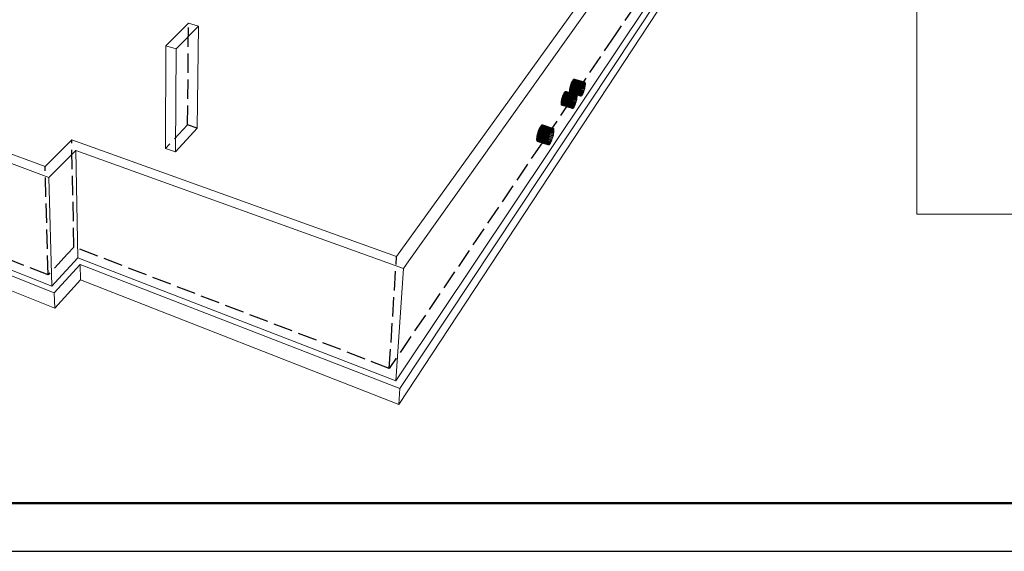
# Model space of a CAD drawing. Header units: millimetres. Extents: x 0 to 59400, y 0 to 42000.
# Tile 2 of 31: x 7893 to 18109, y 0 to 5518. Entities that reach past the tile are written whole.
import ezdxf

# ---------------------------------------------------------------- set-up
doc = ezdxf.new("R2010")
doc.units = ezdxf.units.MM
doc.linetypes.add('______2', pattern=[270, 200, -70])
doc.layers.add('Standard', color=7, linetype='Continuous', lineweight=25)
doc.layers.add('Примечания', color=7, linetype='Continuous', lineweight=13)

msp = doc.modelspace()

# ---------------------------------------------------------------- linework, layer by layer
at = {"layer": 'Standard', "color": 7, "linetype": 'Continuous', "lineweight": 18, "transparency": 33554687}
for p, q in [((16899, 9326), (11837, 1689)), ((11826, 1524), (16880, 9212)), ((11804, 3060), (14189, 6371)), ((14296, 6342), (11931, 3014)), ((14175, 5329), (14537, 5871)), ((9645, 5482), (9411, 5248)), ((9516, 5214), (9749, 5449)), ((9749, 5449), (9645, 5482)), ((9736, 4391), (9749, 5449)), ((11851, 1851), (14175, 5329)), ((9407, 4181), (9411, 5248)), ((9411, 5248), (9516, 5214)), ((9509, 4145), (9516, 5214)), ((8157, 3993), (5683, 4902)), ((5704, 4803), (8197, 3881)), ((13719, 4802), (13717, 4795)), ((13722, 4810), (13719, 4802)), ((13753, 4792), (13719, 4802)), ((13755, 4799), (13721, 4809)), ((13724, 4817), (13722, 4810)), ((13726, 4824), (13724, 4817)), ((13757, 4807), (13724, 4817)), ((13729, 4831), (13726, 4824)), ((13758, 4814), (13726, 4824)), ((13732, 4837), (13729, 4831)), ((13759, 4821), (13729, 4830)), ((13735, 4843), (13732, 4837)), ((13761, 4828), (13732, 4837)), ((13761, 4835), (13734, 4843)), ((13737, 4849), (13735, 4843)), ((13740, 4854), (13737, 4849)), ((13737, 4848), (13762, 4841)), ((13743, 4858), (13740, 4854)), ((13740, 4853), (13762, 4846)), ((13745, 4861), (13743, 4858)), ((13743, 4858), (13762, 4851)), ((13748, 4864), (13745, 4861)), ((13745, 4861), (13762, 4856)), ((13750, 4866), (13748, 4864)), ((13748, 4864), (13761, 4860)), ((13753, 4868), (13750, 4866)), ((13750, 4866), (13761, 4863)), ((13752, 4868), (13759, 4866)), ((13755, 4868), (13753, 4868)), ((13754, 4868), (13758, 4867)), ((13756, 4868), (13755, 4868)), ((13755, 4799), (13757, 4807)), ((13758, 4867), (13756, 4868)), ((13757, 4807), (13758, 4814)), ((13759, 4866), (13758, 4867)), ((13758, 4814), (13759, 4821)), ((13761, 4863), (13759, 4866)), ((13759, 4821), (13761, 4828)), ((13761, 4860), (13761, 4863)), ((13762, 4856), (13761, 4860)), ((13761, 4835), (13762, 4841)), ((13761, 4828), (13761, 4835)), ((13762, 4851), (13762, 4856)), ((13762, 4846), (13762, 4851)), ((13762, 4841), (13762, 4846)), ((13642, 4702), (13639, 4695)), ((13645, 4708), (13642, 4702)), ((13673, 4693), (13642, 4702)), ((13647, 4714), (13645, 4708)), ((13674, 4700), (13645, 4709)), ((13650, 4720), (13647, 4714)), ((13675, 4706), (13648, 4715)), ((13653, 4725), (13650, 4720)), ((13650, 4720), (13675, 4712)), ((13656, 4729), (13653, 4725)), ((13653, 4725), (13676, 4718)), ((13658, 4733), (13656, 4729)), ((13656, 4729), (13676, 4723)), ((13661, 4736), (13658, 4733)), ((13659, 4733), (13675, 4728)), ((13663, 4738), (13661, 4736)), ((13661, 4736), (13675, 4732)), ((13666, 4739), (13663, 4738)), ((13664, 4738), (13674, 4735)), ((13668, 4740), (13666, 4739)), ((13666, 4739), (13673, 4737)), ((13670, 4740), (13668, 4740)), ((13668, 4740), (13671, 4739)), ((13671, 4739), (13670, 4740)), ((13673, 4737), (13671, 4739)), ((13674, 4735), (13673, 4737)), ((13673, 4693), (13674, 4700)), ((13675, 4732), (13674, 4735)), ((13674, 4700), (13675, 4706)), ((13675, 4728), (13675, 4732)), ((13676, 4723), (13675, 4728)), ((13675, 4712), (13676, 4718)), ((13675, 4706), (13675, 4712)), ((13676, 4718), (13676, 4723)), ((13711, 4766), (13710, 4759)), ((13710, 4759), (13710, 4753)), ((13710, 4753), (13710, 4747)), ((13735, 4745), (13710, 4753)), ((13710, 4747), (13710, 4742)), ((13732, 4740), (13710, 4747)), ((13710, 4742), (13710, 4737)), ((13729, 4736), (13710, 4742)), ((13727, 4732), (13710, 4738)), ((13710, 4737), (13711, 4734)), ((13712, 4772), (13711, 4766)), ((13740, 4757), (13711, 4766)), ((13738, 4751), (13711, 4759)), ((13711, 4734), (13711, 4730)), ((13724, 4729), (13711, 4734)), ((13711, 4730), (13713, 4728)), ((13722, 4727), (13711, 4730)), ((13714, 4780), (13712, 4772)), ((13743, 4763), (13712, 4772)), ((13713, 4728), (13714, 4726)), ((13720, 4726), (13713, 4728)), ((13715, 4787), (13714, 4780)), ((13746, 4770), (13714, 4780)), ((13714, 4726), (13716, 4725)), ((13717, 4725), (13714, 4726)), ((13717, 4795), (13715, 4787)), ((13748, 4777), (13715, 4787)), ((13716, 4725), (13717, 4725)), ((13750, 4784), (13717, 4794)), ((13717, 4725), (13720, 4726)), ((13720, 4726), (13722, 4727)), ((13722, 4727), (13724, 4729)), ((13724, 4729), (13727, 4732)), ((13727, 4732), (13729, 4736)), ((13729, 4736), (13732, 4740)), ((13732, 4740), (13735, 4745)), ((13735, 4745), (13738, 4751)), ((13738, 4751), (13740, 4757)), ((13740, 4757), (13743, 4763)), ((13743, 4763), (13746, 4770)), ((13746, 4770), (13748, 4777)), ((13748, 4777), (13750, 4784)), ((13750, 4784), (13753, 4792)), ((13753, 4792), (13755, 4799)), ((13623, 4623), (13622, 4617)), ((13645, 4611), (13622, 4618)), ((13622, 4617), (13622, 4612)), ((13642, 4607), (13622, 4613)), ((13622, 4612), (13623, 4608)), ((13624, 4636), (13623, 4629)), ((13651, 4622), (13623, 4630)), ((13623, 4629), (13623, 4623)), ((13648, 4616), (13623, 4624)), ((13623, 4608), (13623, 4604)), ((13640, 4603), (13623, 4608)), ((13623, 4604), (13624, 4601)), ((13637, 4600), (13623, 4604)), ((13625, 4643), (13624, 4636)), ((13654, 4628), (13624, 4637)), ((13624, 4601), (13625, 4598)), ((13635, 4598), (13624, 4601)), ((13626, 4650), (13625, 4643)), ((13656, 4634), (13625, 4644)), ((13625, 4598), (13627, 4596)), ((13632, 4596), (13625, 4598)), ((13628, 4658), (13626, 4650)), ((13659, 4641), (13627, 4651)), ((13630, 4665), (13628, 4658)), ((13661, 4648), (13628, 4658)), ((13632, 4673), (13630, 4665)), ((13664, 4655), (13630, 4666)), ((13634, 4680), (13632, 4673)), ((13666, 4663), (13632, 4673)), ((13632, 4596), (13635, 4598)), ((13637, 4688), (13634, 4680)), ((13668, 4670), (13634, 4681)), ((13635, 4598), (13637, 4600)), ((13639, 4695), (13637, 4688)), ((13670, 4678), (13637, 4688)), ((13637, 4600), (13640, 4603)), ((13672, 4685), (13639, 4695)), ((13640, 4603), (13642, 4607)), ((13642, 4607), (13645, 4611)), ((13645, 4611), (13648, 4616)), ((13648, 4616), (13651, 4622)), ((13651, 4622), (13654, 4628)), ((13654, 4628), (13656, 4634)), ((13656, 4634), (13659, 4641)), ((13659, 4641), (13661, 4648)), ((13661, 4648), (13664, 4655)), ((13664, 4655), (13666, 4663)), ((13666, 4663), (13668, 4670)), ((13668, 4670), (13670, 4678)), ((13670, 4678), (13672, 4685)), ((13672, 4685), (13673, 4693)), ((13630, 4595), (13627, 4597)), ((13627, 4596), (13628, 4596)), ((13628, 4596), (13630, 4595)), ((13630, 4595), (13632, 4596)), ((9509, 4145), (9736, 4391)), ((13380, 4300), (13378, 4291)), ((13419, 4282), (13379, 4295)), ((13383, 4309), (13380, 4300)), ((13422, 4291), (13381, 4304)), ((13385, 4318), (13383, 4309)), ((13425, 4300), (13384, 4313)), ((13388, 4326), (13385, 4318)), ((13427, 4309), (13387, 4322)), ((13391, 4335), (13388, 4326)), ((13430, 4317), (13390, 4330)), ((13395, 4343), (13391, 4335)), ((13432, 4326), (13393, 4339)), ((13398, 4351), (13395, 4343)), ((13433, 4335), (13396, 4347)), ((13401, 4358), (13398, 4351)), ((13434, 4343), (13399, 4354)), ((13405, 4365), (13401, 4358)), ((13435, 4351), (13403, 4361)), ((13408, 4371), (13405, 4365)), ((13406, 4368), (13436, 4358)), ((13411, 4376), (13408, 4371)), ((13409, 4373), (13436, 4365)), ((13415, 4381), (13411, 4376)), ((13413, 4378), (13436, 4371)), ((13418, 4384), (13415, 4381)), ((13416, 4382), (13436, 4376)), ((13421, 4387), (13418, 4384)), ((13419, 4386), (13435, 4381)), ((13424, 4389), (13421, 4387)), ((13422, 4388), (13434, 4384)), ((13422, 4291), (13425, 4300)), ((13426, 4390), (13424, 4389)), ((13425, 4389), (13432, 4387)), ((13425, 4300), (13427, 4309)), ((13429, 4390), (13426, 4390)), ((13427, 4390), (13431, 4389)), ((13427, 4309), (13430, 4317)), ((13431, 4389), (13429, 4390)), ((13430, 4317), (13432, 4326)), ((13432, 4387), (13431, 4389)), ((13434, 4384), (13432, 4387)), ((13432, 4326), (13433, 4335)), ((13433, 4335), (13434, 4343)), ((13435, 4381), (13434, 4384)), ((13434, 4343), (13435, 4351)), ((13436, 4376), (13435, 4381)), ((13435, 4351), (13436, 4358)), ((13436, 4371), (13436, 4376)), ((13436, 4365), (13436, 4371)), ((13436, 4358), (13436, 4365)), ((8365, 4201), (8157, 3993)), ((8433, 4269), (8365, 4201)), ((11804, 3060), (8433, 4269)), ((13372, 4250), (13371, 4243)), ((13371, 4243), (13372, 4237)), ((13373, 4265), (13372, 4257)), ((13372, 4257), (13372, 4250)), ((13403, 4243), (13372, 4253)), ((13400, 4237), (13372, 4246)), ((13397, 4232), (13372, 4240)), ((13372, 4237), (13372, 4232)), ((13393, 4227), (13372, 4234)), ((13372, 4232), (13373, 4227)), ((13390, 4224), (13372, 4230)), ((13375, 4273), (13373, 4265)), ((13407, 4250), (13373, 4261)), ((13373, 4227), (13374, 4224)), ((13387, 4221), (13373, 4225)), ((13410, 4257), (13374, 4269)), ((13374, 4224), (13375, 4221)), ((13376, 4282), (13375, 4273)), ((13413, 4265), (13375, 4277)), ((13384, 4219), (13375, 4222)), ((13375, 4221), (13377, 4219)), ((13378, 4291), (13376, 4282)), ((13416, 4273), (13377, 4286)), ((13382, 4218), (13377, 4220)), ((13377, 4219), (13379, 4218)), ((13379, 4218), (13382, 4218)), ((13382, 4218), (13384, 4219)), ((13384, 4219), (13387, 4221)), ((13387, 4221), (13390, 4224)), ((13390, 4224), (13393, 4227)), ((13393, 4227), (13397, 4232)), ((13397, 4232), (13400, 4237)), ((13400, 4237), (13403, 4243)), ((13403, 4243), (13407, 4250)), ((13407, 4250), (13410, 4257)), ((13410, 4257), (13413, 4265)), ((13413, 4265), (13416, 4273)), ((13416, 4273), (13419, 4282)), ((13419, 4282), (13422, 4291)), ((8268, 3952), (8475, 4161)), ((8475, 4161), (11875, 2934)), ((8497, 3045), (8475, 4161)), ((9407, 4181), (9509, 4145)), ((8197, 3881), (8268, 3952)), ((8228, 2753), (8197, 3881)), ((5800, 3715), (8228, 2753)), ((8251, 2682), (5813, 3653)), ((5826, 3498), (8256, 2522)), ((8522, 2977), (8251, 2682)), ((8296, 2827), (8497, 3045)), ((8497, 3045), (11796, 1768)), ((8522, 2977), (8525, 2819)), ((11837, 1689), (8522, 2977)), ((11875, 2934), (11931, 3014)), ((11796, 1768), (11875, 2934)), ((8228, 2753), (8296, 2827)), ((8256, 2522), (8525, 2819)), ((8525, 2819), (11826, 1524)), ((8251, 2682), (8256, 2522)), ((11796, 1768), (11851, 1851)), ((11837, 1689), (11826, 1524))]:
    msp.add_line(p, q, dxfattribs=at)
at = {"layer": 'Standard', "color": 7, "linetype": 'Continuous', "lineweight": 25, "transparency": 33554687}
msp.add_lwpolyline([(0, 0), (59400, 0), (59400, 42000), (0, 42000), (0, 0)], close=True, dxfattribs=at)
at = {"layer": 'Standard', "color": 7, "linetype": 'Continuous', "lineweight": 50, "transparency": 33554687}
msp.add_lwpolyline([(2000, 41500), (58900, 41500), (58900, 500), (2000, 500), (2000, 41500)], close=True, dxfattribs=at)
at = {"layer": 'Standard', "color": 7, "linetype": 'Continuous', "lineweight": 25, "transparency": 33554687}
msp.add_lwpolyline([(58900, 41500), (2000, 41500), (2000, 500), (58900, 500), (58900, 41500)], dxfattribs=at)
at = {"layer": 'Standard', "color": 7, "linetype": 'Continuous', "lineweight": 13, "transparency": 33554687}
msp.add_lwpolyline([(58900, 29734), (17203, 29734), (17203, 3500), (58900, 3500), (58900, 29734)], dxfattribs=at)
at = {"layer": 'Примечания', "color": 7, "linetype": '______2', "lineweight": -3, "transparency": 33554687}
for p, q in [((14436, 5900), (14070, 5359)), ((9635, 4426), (9645, 5482)), ((14070, 5359), (11728, 1899)), ((13602, 4799), (13604, 4806)), ((13604, 4806), (13605, 4813)), ((13604, 4806), (13712, 4772)), ((13605, 4813), (13607, 4821)), ((13605, 4813), (13714, 4780)), ((13607, 4821), (13608, 4828)), ((13607, 4821), (13715, 4787)), ((13608, 4828), (13610, 4836)), ((13608, 4828), (13717, 4795)), ((13610, 4836), (13613, 4843)), ((13610, 4836), (13719, 4802)), ((13613, 4843), (13615, 4850)), ((13613, 4843), (13722, 4810)), ((13615, 4850), (13618, 4857)), ((13615, 4850), (13724, 4817)), ((13618, 4857), (13620, 4864)), ((13618, 4857), (13726, 4824)), ((13620, 4864), (13623, 4871)), ((13620, 4864), (13729, 4831)), ((13623, 4871), (13626, 4877)), ((13623, 4871), (13732, 4837)), ((13626, 4877), (13628, 4882)), ((13626, 4877), (13735, 4843)), ((13628, 4882), (13631, 4887)), ((13628, 4882), (13737, 4849)), ((13631, 4887), (13634, 4891)), ((13631, 4887), (13740, 4854)), ((13634, 4891), (13637, 4895)), ((13634, 4891), (13743, 4858)), ((13637, 4803), (13635, 4796)), ((13637, 4895), (13639, 4898)), ((13637, 4895), (13745, 4861)), ((13640, 4810), (13637, 4803)), ((13714, 4780), (13637, 4803)), ((13639, 4898), (13642, 4900)), ((13639, 4898), (13748, 4864)), ((13642, 4818), (13640, 4810)), ((13715, 4787), (13640, 4810)), ((13642, 4900), (13644, 4901)), ((13642, 4900), (13750, 4866)), ((13644, 4825), (13642, 4818)), ((13717, 4794), (13642, 4818)), ((13644, 4901), (13646, 4902)), ((13644, 4901), (13753, 4868)), ((13646, 4832), (13644, 4825)), ((13719, 4802), (13644, 4825)), ((13646, 4902), (13648, 4902)), ((13646, 4902), (13755, 4868)), ((13648, 4840), (13646, 4832)), ((13721, 4809), (13646, 4832)), ((13648, 4902), (13649, 4901)), ((13648, 4902), (13756, 4868)), ((13650, 4847), (13648, 4840)), ((13724, 4817), (13648, 4840)), ((13649, 4901), (13651, 4899)), ((13649, 4901), (13754, 4868)), ((13651, 4854), (13650, 4847)), ((13726, 4824), (13650, 4847)), ((13651, 4899), (13652, 4896)), ((13651, 4899), (13752, 4868)), ((13652, 4861), (13651, 4854)), ((13729, 4830), (13651, 4854)), ((13652, 4896), (13653, 4893)), ((13652, 4896), (13750, 4866)), ((13653, 4868), (13652, 4861)), ((13732, 4837), (13652, 4861)), ((13653, 4893), (13653, 4889)), ((13653, 4893), (13748, 4864)), ((13653, 4889), (13654, 4885)), ((13653, 4889), (13745, 4861)), ((13654, 4874), (13653, 4868)), ((13734, 4843), (13653, 4868)), ((13654, 4885), (13654, 4880)), ((13654, 4885), (13743, 4858)), ((13654, 4880), (13654, 4874)), ((13654, 4880), (13740, 4853)), ((13654, 4874), (13737, 4848)), ((13520, 4699), (13522, 4707)), ((13522, 4707), (13525, 4714)), ((13522, 4707), (13632, 4673)), ((13525, 4714), (13527, 4722)), ((13525, 4714), (13634, 4680)), ((13527, 4722), (13530, 4729)), ((13527, 4722), (13637, 4688)), ((13530, 4729), (13532, 4736)), ((13530, 4729), (13639, 4695)), ((13532, 4736), (13535, 4742)), ((13532, 4736), (13642, 4702)), ((13535, 4742), (13538, 4748)), ((13535, 4742), (13645, 4708)), ((13538, 4748), (13541, 4754)), ((13538, 4748), (13647, 4714)), ((13541, 4754), (13543, 4759)), ((13541, 4754), (13650, 4720)), ((13543, 4759), (13546, 4763)), ((13543, 4759), (13653, 4725)), ((13546, 4763), (13549, 4767)), ((13546, 4763), (13656, 4729)), ((13549, 4767), (13551, 4770)), ((13549, 4767), (13658, 4733)), ((13551, 4770), (13554, 4772)), ((13551, 4770), (13661, 4736)), ((13554, 4772), (13556, 4773)), ((13554, 4772), (13663, 4738)), ((13556, 4773), (13558, 4774)), ((13556, 4773), (13666, 4739)), ((13559, 4704), (13557, 4697)), ((13558, 4774), (13560, 4774)), ((13558, 4774), (13668, 4740)), ((13561, 4712), (13559, 4704)), ((13634, 4681), (13559, 4704)), ((13560, 4774), (13562, 4773)), ((13560, 4774), (13670, 4740)), ((13562, 4719), (13561, 4712)), ((13637, 4688), (13561, 4712)), ((13562, 4773), (13563, 4771)), ((13562, 4773), (13668, 4740)), ((13564, 4726), (13562, 4719)), ((13639, 4695), (13562, 4719)), ((13563, 4771), (13565, 4769)), ((13563, 4771), (13666, 4739)), ((13565, 4733), (13564, 4726)), ((13642, 4702), (13564, 4726)), ((13565, 4769), (13565, 4765)), ((13565, 4769), (13664, 4738)), ((13565, 4765), (13566, 4762)), ((13565, 4765), (13661, 4736)), ((13566, 4740), (13565, 4733)), ((13645, 4709), (13565, 4733)), ((13566, 4762), (13566, 4757)), ((13566, 4762), (13659, 4733)), ((13566, 4757), (13567, 4752)), ((13566, 4757), (13656, 4729)), ((13567, 4752), (13566, 4746)), ((13566, 4746), (13566, 4740)), ((13566, 4746), (13650, 4720)), ((13648, 4715), (13566, 4740)), ((13567, 4752), (13653, 4725)), ((13601, 4786), (13602, 4793)), ((13601, 4781), (13601, 4786)), ((13710, 4753), (13601, 4786)), ((13601, 4776), (13601, 4781)), ((13710, 4747), (13601, 4781)), ((13601, 4771), (13601, 4776)), ((13710, 4742), (13601, 4776)), ((13602, 4767), (13601, 4771)), ((13710, 4737), (13601, 4771)), ((13602, 4793), (13602, 4799)), ((13602, 4799), (13711, 4766)), ((13602, 4793), (13710, 4759)), ((13603, 4764), (13602, 4767)), ((13711, 4734), (13602, 4767)), ((13604, 4762), (13603, 4764)), ((13711, 4730), (13603, 4764)), ((13605, 4760), (13604, 4762)), ((13713, 4728), (13604, 4762)), ((13607, 4759), (13605, 4760)), ((13609, 4759), (13607, 4759)), ((13611, 4759), (13609, 4759)), ((13714, 4726), (13609, 4759)), ((13613, 4761), (13611, 4759)), ((13713, 4728), (13611, 4759)), ((13616, 4763), (13613, 4761)), ((13711, 4730), (13613, 4761)), ((13618, 4766), (13616, 4763)), ((13711, 4734), (13616, 4763)), ((13621, 4770), (13618, 4766)), ((13710, 4738), (13618, 4766)), ((13624, 4774), (13621, 4770)), ((13710, 4742), (13621, 4770)), ((13626, 4779), (13624, 4774)), ((13710, 4747), (13624, 4774)), ((13629, 4784), (13626, 4779)), ((13710, 4753), (13626, 4779)), ((13632, 4790), (13629, 4784)), ((13711, 4759), (13629, 4784)), ((13635, 4796), (13632, 4790)), ((13711, 4766), (13632, 4790)), ((13714, 4726), (13670, 4740)), ((13716, 4725), (13671, 4739)), ((13513, 4663), (13514, 4670)), ((13513, 4657), (13513, 4663)), ((13513, 4663), (13623, 4629)), ((13513, 4652), (13513, 4657)), ((13623, 4623), (13513, 4657)), ((13513, 4646), (13513, 4652)), ((13622, 4617), (13513, 4652)), ((13513, 4642), (13513, 4646)), ((13622, 4612), (13513, 4646)), ((13514, 4638), (13513, 4642)), ((13623, 4608), (13513, 4642)), ((13514, 4670), (13515, 4677)), ((13514, 4670), (13624, 4636)), ((13515, 4635), (13514, 4638)), ((13623, 4604), (13514, 4638)), ((13515, 4677), (13517, 4684)), ((13515, 4677), (13625, 4643)), ((13516, 4632), (13515, 4635)), ((13624, 4601), (13515, 4635)), ((13517, 4631), (13516, 4632)), ((13625, 4598), (13516, 4632)), ((13517, 4684), (13518, 4692)), ((13517, 4684), (13626, 4650)), ((13519, 4630), (13517, 4631)), ((13627, 4596), (13517, 4631)), ((13518, 4692), (13520, 4699)), ((13518, 4692), (13628, 4658)), ((13521, 4630), (13519, 4630)), ((13628, 4596), (13519, 4630)), ((13520, 4699), (13630, 4665)), ((13523, 4630), (13521, 4630)), ((13627, 4597), (13521, 4630)), ((13525, 4632), (13523, 4630)), ((13625, 4598), (13523, 4630)), ((13528, 4634), (13525, 4632)), ((13624, 4601), (13525, 4632)), ((13530, 4637), (13528, 4634)), ((13623, 4604), (13528, 4634)), ((13533, 4641), (13530, 4637)), ((13623, 4608), (13530, 4637)), ((13536, 4645), (13533, 4641)), ((13622, 4613), (13533, 4641)), ((13539, 4650), (13536, 4645)), ((13622, 4618), (13536, 4645)), ((13542, 4656), (13539, 4650)), ((13623, 4624), (13539, 4650)), ((13544, 4662), (13542, 4656)), ((13623, 4630), (13542, 4656)), ((13547, 4668), (13544, 4662)), ((13624, 4637), (13544, 4662)), ((13550, 4675), (13547, 4668)), ((13625, 4644), (13547, 4668)), ((13552, 4682), (13550, 4675)), ((13627, 4651), (13550, 4675)), ((13555, 4689), (13552, 4682)), ((13628, 4658), (13552, 4682)), ((13557, 4697), (13555, 4689)), ((13630, 4666), (13555, 4689)), ((13632, 4673), (13557, 4697)), ((9635, 4426), (9407, 4181)), ((9736, 4391), (9635, 4426)), ((13286, 4387), (13289, 4394)), ((13289, 4394), (13293, 4401)), ((13289, 4394), (13401, 4358)), ((13293, 4401), (13296, 4407)), ((13293, 4401), (13405, 4365)), ((13296, 4407), (13300, 4412)), ((13296, 4407), (13408, 4371)), ((13300, 4412), (13303, 4416)), ((13300, 4412), (13411, 4376)), ((13303, 4416), (13306, 4420)), ((13303, 4416), (13415, 4381)), ((13306, 4420), (13309, 4423)), ((13306, 4420), (13418, 4384)), ((13309, 4423), (13312, 4425)), ((13309, 4423), (13421, 4387)), ((13312, 4425), (13315, 4425)), ((13312, 4425), (13424, 4389)), ((13315, 4425), (13317, 4425)), ((13315, 4425), (13426, 4390)), ((13317, 4425), (13319, 4424)), ((13317, 4425), (13429, 4390)), ((13319, 4424), (13321, 4423)), ((13319, 4424), (13427, 4390)), ((13321, 4423), (13322, 4420)), ((13321, 4423), (13425, 4389)), ((13322, 4420), (13324, 4416)), ((13322, 4420), (13422, 4388)), ((13324, 4416), (13324, 4411)), ((13324, 4416), (13419, 4386)), ((13324, 4411), (13325, 4406)), ((13324, 4411), (13416, 4382)), ((13325, 4393), (13324, 4386)), ((13325, 4406), (13325, 4400)), ((13325, 4406), (13413, 4378)), ((13325, 4400), (13325, 4393)), ((13325, 4400), (13409, 4373)), ((13325, 4393), (13406, 4368)), ((13260, 4286), (13261, 4293)), ((13261, 4301), (13263, 4309)), ((13261, 4293), (13261, 4301)), ((13261, 4301), (13373, 4265)), ((13261, 4293), (13372, 4257)), ((13263, 4309), (13264, 4318)), ((13263, 4309), (13375, 4273)), ((13264, 4318), (13266, 4326)), ((13264, 4318), (13376, 4282)), ((13266, 4326), (13268, 4335)), ((13266, 4326), (13378, 4291)), ((13268, 4335), (13271, 4344)), ((13268, 4335), (13380, 4300)), ((13271, 4344), (13274, 4353)), ((13271, 4344), (13383, 4309)), ((13274, 4353), (13276, 4362)), ((13274, 4353), (13385, 4318)), ((13276, 4362), (13280, 4371)), ((13276, 4362), (13388, 4326)), ((13280, 4371), (13283, 4379)), ((13280, 4371), (13391, 4335)), ((13283, 4379), (13286, 4387)), ((13283, 4379), (13395, 4343)), ((13286, 4387), (13398, 4351)), ((13299, 4293), (13295, 4286)), ((13302, 4301), (13299, 4293)), ((13374, 4269), (13299, 4293)), ((13305, 4309), (13302, 4301)), ((13375, 4277), (13302, 4301)), ((13308, 4317), (13305, 4309)), ((13377, 4286), (13305, 4309)), ((13311, 4326), (13308, 4317)), ((13379, 4295), (13308, 4317)), ((13314, 4335), (13311, 4326)), ((13381, 4304), (13311, 4326)), ((13316, 4344), (13314, 4335)), ((13384, 4313), (13314, 4335)), ((13318, 4353), (13316, 4344)), ((13387, 4322), (13316, 4344)), ((13320, 4362), (13318, 4353)), ((13390, 4330), (13318, 4353)), ((13322, 4370), (13320, 4362)), ((13393, 4339), (13320, 4362)), ((13323, 4378), (13322, 4370)), ((13396, 4347), (13322, 4370)), ((13324, 4386), (13323, 4378)), ((13399, 4354), (13323, 4378)), ((13403, 4361), (13324, 4386)), ((8456, 3158), (8433, 4269)), ((13260, 4279), (13260, 4286)), ((13372, 4250), (13260, 4286)), ((13260, 4273), (13260, 4279)), ((13371, 4243), (13260, 4279)), ((13260, 4268), (13260, 4273)), ((13372, 4237), (13260, 4273)), ((13261, 4263), (13260, 4268)), ((13372, 4232), (13260, 4268)), ((13262, 4260), (13261, 4263)), ((13373, 4227), (13261, 4263)), ((13264, 4257), (13262, 4260)), ((13374, 4224), (13262, 4260)), ((13266, 4255), (13264, 4257)), ((13375, 4221), (13264, 4257)), ((13268, 4254), (13266, 4255)), ((13377, 4219), (13266, 4255)), ((13270, 4254), (13268, 4254)), ((13379, 4218), (13268, 4254)), ((13273, 4255), (13270, 4254)), ((13377, 4220), (13270, 4254)), ((13276, 4257), (13273, 4255)), ((13375, 4222), (13273, 4255)), ((13279, 4260), (13276, 4257)), ((13373, 4225), (13276, 4257)), ((13282, 4263), (13279, 4260)), ((13372, 4230), (13279, 4260)), ((13285, 4268), (13282, 4263)), ((13372, 4234), (13282, 4263)), ((13289, 4273), (13285, 4268)), ((13372, 4240), (13285, 4268)), ((13292, 4279), (13289, 4273)), ((13372, 4246), (13289, 4273)), ((13295, 4286), (13292, 4279)), ((13372, 4253), (13292, 4279)), ((13373, 4261), (13295, 4286)), ((8188, 2869), (8157, 3993)), ((8188, 2869), (5779, 3819)), ((8390, 3087), (8188, 2869)), ((8456, 3158), (8390, 3087)), ((11728, 1899), (8456, 3158)), ((11728, 1899), (11804, 3060))]:
    msp.add_line(p, q, dxfattribs=at)

doc.saveas('drawing.dxf')
